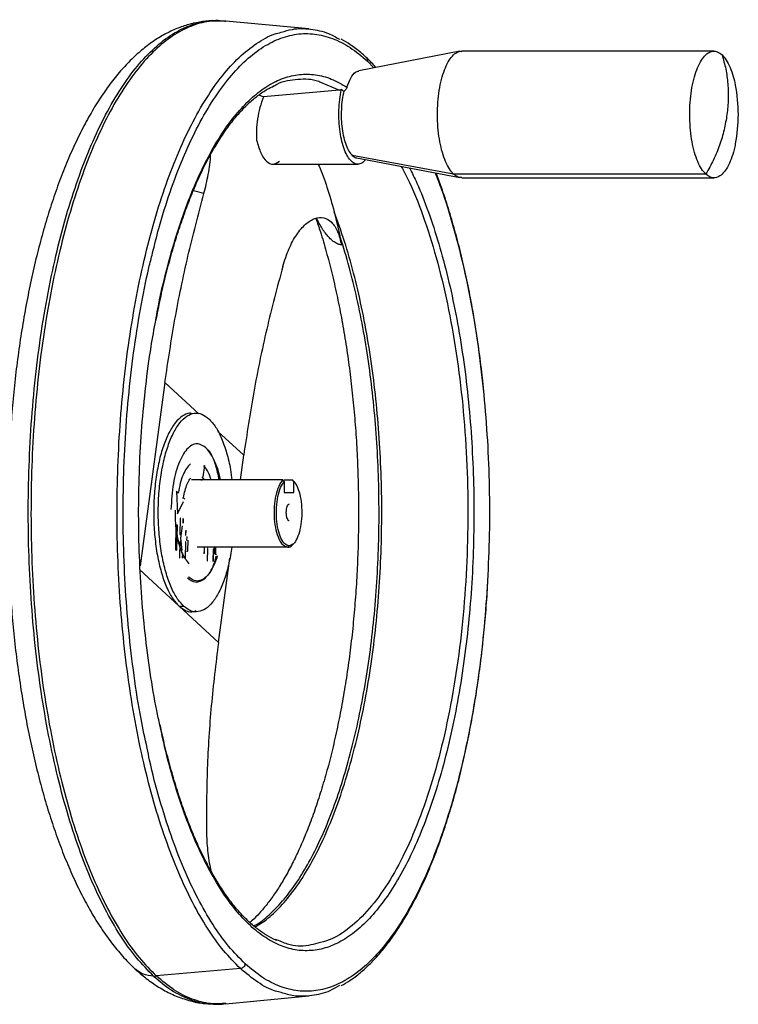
# Model space of a CAD drawing. Header units: millimetres. Extents: x 321 to 2529, y 215 to 2037.
# Tile 57 of 57: x 2385 to 2529, y 1290 to 1489. Entities that reach past the tile are written whole.
import ezdxf

# ---------------------------------------------------------------- set-up
doc = ezdxf.new("R2010")
doc.units = ezdxf.units.MM

msp = doc.modelspace()

# ---------------------------------------------------------------- linework, layer by layer
at = {"color": 7, "linetype": 'Continuous', "lineweight": 25}
for p, q in [((2426.19, 1488.35), (2424.33, 1488.45)), ((2442.9, 1486.79), (2426.17, 1488.37)), ((2473.35, 1482.29), (2452.97, 1478.39)), ((2524.51, 1482.32), (2473.7, 1482.32)), ((2432.85, 1473.53), (2433.74, 1473.14)), ((2449.05, 1474.46), (2433.74, 1473.14)), ((2472.07, 1457.55), (2451.65, 1461.32)), ((2435.65, 1459.57), (2452.77, 1459.57)), ((2452.52, 1460.84), (2473.35, 1456.86)), ((2522.89, 1457.55), (2472.07, 1457.55)), ((2473.7, 1456.82), (2524.51, 1456.82)), ((2448.01, 1449.96), (2449.05, 1445.49)), ((2449.05, 1445.49), (2449.49, 1443.28)), ((2413.9, 1415.63), (2408.9, 1378.67)), ((2429.1, 1395.98), (2429.78, 1400.96)), ((2421.89, 1398.91), (2421.53, 1396.6)), ((2419.48, 1395.98), (2419.27, 1395.99)), ((2437.68, 1395.98), (2419.48, 1395.98)), ((2421.16, 1395.99), (2421.4, 1395.98)), ((2437.96, 1395.65), (2437.68, 1395.98)), ((2437.96, 1395.98), (2439.6, 1395.98)), ((2439.87, 1395.65), (2439.6, 1395.98)), ((2439.74, 1395.76), (2439.6, 1395.98)), ((2439.98, 1395.53), (2439.75, 1395.81)), ((2437.96, 1395.65), (2437.96, 1393.44)), ((2439.87, 1393.44), (2439.87, 1395.65)), ((2416.59, 1393.35), (2416.21, 1393.75)), ((2416.21, 1393.75), (2416.44, 1389.18)), ((2417.47, 1392.4), (2417.66, 1392.4)), ((2417.92, 1392.11), (2417.66, 1392.4)), ((2437.96, 1393.44), (2439.87, 1393.44)), ((2416.99, 1388.32), (2416.93, 1385.02)), ((2416.97, 1385.01), (2417.03, 1388.31)), ((2417.03, 1388.31), (2416.99, 1388.32)), ((2417.56, 1388.25), (2417.55, 1387.25)), ((2417.6, 1388.25), (2417.56, 1388.25)), ((2417.58, 1387.25), (2417.6, 1388.25)), ((2416.11, 1386.89), (2416.03, 1381.9)), ((2416.42, 1386.86), (2416.11, 1386.89)), ((2416.33, 1381.86), (2416.42, 1386.86)), ((2417.37, 1386.75), (2417.03, 1384.29)), ((2417.55, 1387.25), (2417.58, 1387.25)), ((2416.93, 1385.02), (2416.97, 1385.01)), ((2417.03, 1384.29), (2417.29, 1381.76)), ((2418.1, 1385.85), (2418.08, 1384.89)), ((2418.08, 1384.89), (2418.12, 1384.89)), ((2418.12, 1384.89), (2418.13, 1385.69)), ((2416.03, 1381.9), (2416.33, 1381.86)), ((2416.91, 1383.62), (2416.86, 1380.32)), ((2416.9, 1380.32), (2416.95, 1383.61)), ((2416.95, 1383.61), (2416.91, 1383.62)), ((2418.06, 1383.49), (2418.01, 1380.2)), ((2418.04, 1380.19), (2418.1, 1383.49)), ((2418.1, 1383.49), (2418.06, 1383.49)), ((2438.64, 1382.44), (2420.4, 1382.44)), ((2421.81, 1382.44), (2421.8, 1381.28)), ((2422.48, 1382.2), (2422.44, 1379.7)), ((2422.48, 1379.7), (2422.52, 1382.2)), ((2422.52, 1382.2), (2422.48, 1382.2)), ((2423.63, 1382.07), (2423.59, 1379.58)), ((2423.63, 1379.57), (2423.67, 1382.07)), ((2423.67, 1382.07), (2423.63, 1382.07)), ((2438.64, 1382.44), (2438.92, 1382.74)), ((2439.75, 1383.06), (2439.98, 1383.34)), ((2416.86, 1380.32), (2416.9, 1380.32)), ((2417.45, 1381.26), (2417.43, 1380.26)), ((2417.43, 1380.26), (2417.47, 1380.25)), ((2417.49, 1381.25), (2417.45, 1381.26)), ((2417.47, 1380.25), (2417.49, 1381.25)), ((2418.01, 1380.2), (2418.04, 1380.19)), ((2418.25, 1381.65), (2418.55, 1381.62)), ((2421.61, 1381.28), (2421.92, 1381.24)), ((2424.01, 1381.03), (2424.32, 1381)), ((2424.67, 1363.25), (2426.97, 1380.22)), ((2422.44, 1379.7), (2422.48, 1379.7)), ((2423.01, 1379.64), (2423.05, 1379.64)), ((2423.59, 1379.58), (2423.63, 1379.57)), ((2408.8, 1377.92), (2416.74, 1370.58)), ((2416.74, 1370.58), (2424.67, 1363.25)), ((2416.74, 1370.58), (2417.66, 1370.58)), ((2429.11, 1297.6), (2412.17, 1296.1)), ((2411.63, 1296.08), (2412.17, 1296.1)), ((2426.17, 1290.5), (2442.9, 1292.09))]:
    msp.add_line(p, q, dxfattribs=at)
at = {"color": 8, "linetype": 'Continuous', "lineweight": 25}
for p, q in [((2454.69, 1480.34), (2455.97, 1478.96)), ((2445.28, 1476.09), (2449.05, 1474.46)), ((2421.77, 1453.66), (2419.63, 1454.22)), ((2420.75, 1409.3), (2413.9, 1415.63)), ((2429.78, 1400.96), (2424.57, 1405.77)), ((2421.34, 1396.6), (2421.78, 1395.98)), ((2416.44, 1389.18), (2417.67, 1391.64)), ((2418.29, 1384.58), (2418.28, 1383.79)), ((2418.55, 1381.62), (2418.59, 1383.87)), ((2423.85, 1382.44), (2423.83, 1381.03)), ((2424.13, 1381), (2424.16, 1382.44))]:
    msp.add_line(p, q, dxfattribs=at)
at = {"color": 7, "linetype": 'Continuous', "lineweight": 25}
for start, end in [(0, 11.4124), (348.6104, 0)]:
    msp.add_arc((2499.43, 1469.57), 30, start, end, dxfattribs=at)
for points, knots in [([(2424.33, 1488.45), (2424.23, 1488.45), (2423.28, 1488.51), (2421.49, 1488.31), (2419, 1487.83), (2416.55, 1487.02), (2414.14, 1485.91), (2411.77, 1484.5), (2409.45, 1482.77), (2407.17, 1480.73), (2404.95, 1478.36), (2402.8, 1475.69), (2400.73, 1472.72), (2398.75, 1469.47), (2396.88, 1465.97), (2395.11, 1462.24), (2393.45, 1458.28), (2391.9, 1454.12), (2390.46, 1449.76), (2389.13, 1445.23), (2387.91, 1440.53), (2386.81, 1435.67), (2385.82, 1430.68), (2384.95, 1425.56), (2384.2, 1420.33), (2383.56, 1415.01), (2383.05, 1409.62), (2382.66, 1404.16), (2382.39, 1398.65), (2382.25, 1393.12), (2382.23, 1387.58), (2382.33, 1382.04), (2382.56, 1376.53), (2382.91, 1371.06), (2383.38, 1365.64), (2383.97, 1360.3), (2384.69, 1355.05), (2385.52, 1349.9), (2386.46, 1344.87), (2387.53, 1339.98), (2388.7, 1335.24), (2389.99, 1330.66), (2391.39, 1326.26), (2392.89, 1322.05), (2394.51, 1318.03), (2396.23, 1314.23), (2398.06, 1310.65), (2400, 1307.31), (2402.05, 1304.21), (2404.22, 1301.38), (2406.19, 1299.15), (2407.47, 1297.93), (2407.94, 1297.48)], [0, 0, 0, 0, 0.0021845, 0.0200084, 0.0378174, 0.0557891, 0.0741096, 0.0929287, 0.1123381, 0.1323507, 0.1528934, 0.173829, 0.1949992, 0.2162676, 0.2375237, 0.258718, 0.2798325, 0.3008637, 0.3218157, 0.3426961, 0.3635134, 0.3842763, 0.4049927, 0.4256701, 0.4463149, 0.4669331, 0.4875299, 0.5081102, 0.5286784, 0.5492386, 0.5697947, 0.5903506, 0.610909, 0.6314735, 0.6520482, 0.6726373, 0.6932451, 0.7138767, 0.7345375, 0.7552335, 0.7759717, 0.7967596, 0.8176058, 0.8385196, 0.859511, 0.8805893, 0.901762, 0.9230311, 0.9443875, 0.9658007, 0.9871766, 1, 1, 1, 1]), ([(2437.34, 1486.12), (2438.08, 1486.35), (2440.04, 1486.96), (2443.24, 1486.86), (2446.42, 1486.2), (2448.35, 1485.13), (2449.08, 1484.73)], [0, 0, 0, 0, 0.190633, 0.500321, 0.810009, 1, 1, 1, 1]), ([(2454.44, 1481.07), (2454.08, 1481.4), (2453.03, 1482.34), (2451.36, 1483.62), (2450.02, 1484.37), (2449.4, 1484.72)], [0, 0, 0, 0, 0.221134, 0.640882, 1, 1, 1, 1]), ([(2456.41, 1479.05), (2456.13, 1479.37), (2455.48, 1480.11), (2454.81, 1480.73), (2454.44, 1481.07)], [0, 0, 0, 0, 0.44352, 1, 1, 1, 1]), ([(2472.07, 1457.55), (2471.78, 1457.88), (2471.19, 1458.52), (2470.42, 1460.04), (2469.77, 1461.89), (2469.27, 1464.05), (2468.94, 1466.41), (2468.8, 1468.9), (2468.84, 1471.41), (2469.07, 1473.85), (2469.48, 1476.13), (2470.05, 1478.16), (2470.76, 1479.85), (2471.59, 1481.16), (2472.49, 1481.99), (2473.21, 1482.36), (2473.61, 1482.29), (2473.7, 1482.28)], [0, 0, 0, 0, 0.070086, 0.140171, 0.210257, 0.280343, 0.350428, 0.420514, 0.4906, 0.560685, 0.630771, 0.700856, 0.770942, 0.841028, 0.911113, 0.981199, 1, 1, 1, 1]), ([(2526.14, 1481.59), (2526.44, 1481.27), (2527.03, 1480.63), (2527.79, 1479.1), (2528.41, 1477.4), (2528.69, 1476.09), (2528.82, 1475.51)], [0, 0, 0, 0, 0.263535, 0.52707, 0.790606, 1, 1, 1, 1]), ([(2450.58, 1475.06), (2450.82, 1475.72), (2451.3, 1477.04), (2452.17, 1478.14), (2452.75, 1478.25), (2452.99, 1478.3)], [0, 0, 0, 0, 0.374473, 0.748945, 1, 1, 1, 1]), ([(2412.09, 1427.95), (2412.39, 1429.46), (2412.98, 1432.53), (2414.01, 1436.97), (2415.15, 1441.3), (2416.38, 1445.43), (2417.7, 1449.36), (2419.11, 1453.07), (2420.59, 1456.54), (2422.15, 1459.78), (2423.78, 1462.75), (2425.46, 1465.46), (2427.2, 1467.89), (2428.98, 1470.03), (2430.8, 1471.89), (2432.64, 1473.43), (2434.33, 1474.6), (2435.4, 1475.12), (2435.85, 1475.33)], [0, 0, 0, 0, 0.06193, 0.125888, 0.189821, 0.253726, 0.317597, 0.38143, 0.44522, 0.508961, 0.572649, 0.636285, 0.699872, 0.763429, 0.826983, 0.890581, 0.954318, 1, 1, 1, 1]), ([(2435.58, 1475.17), (2435.88, 1475.35), (2437.56, 1476.36), (2440.69, 1476.73), (2443.64, 1476.82), (2445.15, 1476.14), (2445.28, 1476.09)], [0, 0, 0, 0, 0.096297, 0.528027, 0.959757, 1, 1, 1, 1]), ([(2433.74, 1473.14), (2433.49, 1472.42), (2432.99, 1470.98), (2432.52, 1468.68), (2432.28, 1466.43), (2432.34, 1465.07), (2432.38, 1464.41)], [0, 0, 0, 0, 0.249493, 0.500007, 0.757843, 1, 1, 1, 1]), ([(2454.32, 1460.5), (2454.2, 1460.35), (2453.84, 1459.87), (2453.15, 1459.56), (2452.31, 1459.56), (2451.48, 1460.07), (2450.72, 1461.03), (2450.06, 1462.4), (2449.53, 1464.11), (2449.15, 1466.08), (2448.95, 1468.23), (2448.93, 1470.43), (2449.08, 1472.61), (2449.33, 1473.92), (2449.46, 1474.58)], [0, 0, 0, 0, 0.040587, 0.127806, 0.215026, 0.302245, 0.389464, 0.476684, 0.563903, 0.651123, 0.738342, 0.825561, 0.912781, 1, 1, 1, 1]), ([(2449.46, 1474.58), (2449.39, 1474.55), (2449.26, 1474.49), (2449.12, 1474.47), (2449.05, 1474.46)], [0, 0, 0, 0, 0.500991, 1, 1, 1, 1]), ([(2450.58, 1475.06), (2450.55, 1474.98), (2450.5, 1474.84), (2450.35, 1474.62), (2450.17, 1474.42), (2450.02, 1474.32), (2449.94, 1474.27)], [0, 0, 0, 0, 0.250439, 0.50057, 0.749696, 1, 1, 1, 1]), ([(2528.82, 1463.65), (2528.78, 1463.45), (2528.62, 1462.49), (2528.16, 1461), (2527.46, 1459.29), (2526.63, 1457.99), (2525.72, 1457.14), (2524.77, 1456.76), (2523.81, 1456.85), (2523.19, 1457.32), (2522.89, 1457.55)], [0, 0, 0, 0, 0.036211, 0.173895, 0.311579, 0.449263, 0.586948, 0.724632, 0.862316, 1, 1, 1, 1]), ([(2421.77, 1453.66), (2422.08, 1454.93), (2422.69, 1457.47), (2423.09, 1460.2), (2423.1, 1461.45), (2423.1, 1461.45)], [0, 0, 0, 0, 0.499793, 0.998236, 1, 1, 1, 1]), ([(2451.65, 1461.32), (2451.89, 1461.11), (2452.18, 1460.86), (2452.48, 1460.87), (2452.52, 1460.88)], [0, 0, 0, 0, 0.842604, 1, 1, 1, 1]), ([(2444.76, 1459.57), (2444.83, 1459.44), (2445.51, 1458.05), (2446.62, 1454.9), (2447.54, 1451.64), (2448.01, 1449.96)], [0, 0, 0, 0, 0.050515, 0.508124, 1, 1, 1, 1]), ([(2478.17, 1413.62), (2478.08, 1414.56), (2477.82, 1417.3), (2477.25, 1421.74), (2476.49, 1426.92), (2475.61, 1431.97), (2474.63, 1436.89), (2473.53, 1441.65), (2472.34, 1446.25), (2471.04, 1450.66), (2469.78, 1454.52), (2468.91, 1456.81), (2468.54, 1457.78)], [0, 0, 0, 0, 0.057016, 0.164903, 0.272805, 0.380727, 0.488673, 0.596647, 0.704655, 0.812702, 0.920795, 1, 1, 1, 1]), ([(2473.7, 1456.87), (2473.47, 1456.87), (2472.91, 1456.88), (2472.38, 1457.31), (2472.07, 1457.55)], [0, 0, 0, 0, 0.422547, 1, 1, 1, 1]), ([(2444.32, 1448.64), (2444.63, 1447.75), (2445.36, 1445.59), (2446.43, 1441.93), (2447.53, 1437.7), (2448.55, 1433.29), (2449.47, 1428.7), (2450.29, 1423.96), (2451, 1419.09), (2451.61, 1414.11), (2452.1, 1409.03), (2452.49, 1403.87), (2452.75, 1398.66), (2452.9, 1393.42), (2452.93, 1388.15), (2452.84, 1382.89), (2452.64, 1377.66), (2452.31, 1372.47), (2451.88, 1367.34), (2451.33, 1362.3), (2450.66, 1357.36), (2449.9, 1352.55), (2449.02, 1347.87), (2448.05, 1343.35), (2446.99, 1339.01), (2445.83, 1334.87), (2444.6, 1330.94), (2443.29, 1327.23), (2441.92, 1323.77), (2440.49, 1320.56), (2439.02, 1317.62), (2437.52, 1314.96), (2436, 1312.59), (2434.48, 1310.51), (2432.97, 1308.74), (2431.81, 1307.54), (2431.17, 1307.01), (2431.01, 1306.88)], [0, 0, 0, 0, 0.020803, 0.050067, 0.079432, 0.108885, 0.138413, 0.168005, 0.197651, 0.227341, 0.257066, 0.28682, 0.316596, 0.346387, 0.376186, 0.405989, 0.435787, 0.465574, 0.495345, 0.525092, 0.554809, 0.584489, 0.614122, 0.643701, 0.673214, 0.70265, 0.731997, 0.761241, 0.790367, 0.819359, 0.848205, 0.876891, 0.905414, 0.933782, 0.962026, 0.990217, 1, 1, 1, 1]), ([(2437.65, 1438.99), (2438.04, 1440.19), (2438.81, 1442.6), (2440.43, 1445.5), (2442.24, 1447.63), (2444.12, 1448.79), (2445.93, 1448.95), (2447.51, 1448.04), (2448.77, 1446.17), (2449.25, 1444.24), (2449.49, 1443.28)], [0, 0, 0, 0, 0.124803, 0.24985, 0.37496, 0.499955, 0.624662, 0.749511, 0.874603, 1, 1, 1, 1]), ([(2410.32, 1341.95), (2409.89, 1343.91), (2408.88, 1348.63), (2407.64, 1356.58), (2406.57, 1365.63), (2405.85, 1374.92), (2405.48, 1384.35), (2405.47, 1393.83), (2405.81, 1403.26), (2406.5, 1412.56), (2407.54, 1421.65), (2408.93, 1430.39), (2410.23, 1437.09), (2411.16, 1440.66), (2411.41, 1441.63)], [0, 0, 0, 0, 0.064461, 0.154671, 0.244881, 0.335091, 0.425302, 0.515512, 0.605722, 0.695932, 0.786142, 0.876352, 0.966562, 1, 1, 1, 1]), ([(2412.9, 1346.59), (2412.68, 1347.57), (2411.93, 1350.96), (2410.91, 1357.17), (2409.86, 1365.11), (2409.13, 1373.31), (2408.69, 1381.64), (2408.56, 1390.04), (2408.74, 1398.44), (2409.22, 1406.76), (2410, 1414.91), (2410.94, 1422.07), (2411.74, 1426.34), (2412.06, 1428.1)], [0, 0, 0, 0, 0.039944, 0.138968, 0.237993, 0.337018, 0.436042, 0.535067, 0.634092, 0.733116, 0.832141, 0.931166, 1, 1, 1, 1]), ([(2419.29, 1409.36), (2419.15, 1409.39), (2418.52, 1409.49), (2417.39, 1408.91), (2415.97, 1407.61), (2414.68, 1405.56), (2413.56, 1402.9), (2412.67, 1399.72), (2412.03, 1396.15), (2411.66, 1392.32), (2411.6, 1388.38), (2411.82, 1384.48), (2412.34, 1380.77), (2413.12, 1377.39), (2414.14, 1374.48), (2415.35, 1372.1), (2416.27, 1371.09), (2416.74, 1370.58)], [0, 0, 0, 0, 0.018801, 0.088887, 0.158972, 0.229058, 0.299144, 0.369229, 0.439315, 0.5094, 0.579486, 0.649572, 0.719657, 0.789743, 0.859829, 0.929914, 1, 1, 1, 1]), ([(2422.76, 1408.29), (2423.23, 1407.79), (2424.15, 1406.77), (2425.36, 1404.4), (2426.37, 1401.48), (2427.07, 1398.62), (2427.32, 1396.68), (2427.41, 1395.98)], [0, 0, 0, 0, 0.219116, 0.438231, 0.657347, 0.876462, 1, 1, 1, 1]), ([(2422.16, 1402.45), (2421.65, 1402.79), (2420.47, 1403.59), (2418.53, 1402.72), (2416.74, 1399.87), (2415.45, 1395.41), (2415.23, 1391.82), (2415.12, 1390.02)], [0, 0, 0, 0, 0.159498, 0.3696235, 0.579749, 0.7898745, 1, 1, 1, 1]), ([(2424.84, 1395.98), (2424.64, 1397), (2424.11, 1399.65), (2422.96, 1401.65), (2422.16, 1402.48), (2422, 1402.64)], [0, 0, 0, 0, 0.335653, 0.869795, 1, 1, 1, 1]), ([(2422.16, 1402.45), (2422.31, 1402.29), (2422.79, 1401.81), (2423.54, 1400.65), (2424.3, 1398.82), (2424.81, 1397.22), (2424.99, 1396.19), (2425.02, 1395.98)], [0, 0, 0, 0, 0.129873, 0.396742, 0.663611, 0.93048, 1, 1, 1, 1]), ([(2417.66, 1392.4), (2417.75, 1392.9), (2417.94, 1393.92), (2418.38, 1395.18), (2418.79, 1396.04), (2419.07, 1396.34), (2419.15, 1396.42)], [0, 0, 0, 0, 0.293556, 0.587112, 0.880668, 1, 1, 1, 1]), ([(2418.81, 1379.07), (2418.31, 1379.7), (2417.31, 1380.98), (2416.32, 1384.59), (2416, 1387.78), (2416, 1389.56), (2416.01, 1389.9)], [0, 0, 0, 0, 0.308284, 0.616568, 0.924852, 1, 1, 1, 1]), ([(2427.37, 1382.44), (2427.19, 1381.34), (2426.82, 1379.04), (2425.93, 1375.98), (2424.82, 1373.31), (2423.53, 1371.27), (2422.11, 1369.93), (2420.62, 1369.35), (2419.1, 1369.48), (2418.14, 1370.22), (2417.66, 1370.58)], [0, 0, 0, 0, 0.114688, 0.241161, 0.367634, 0.494107, 0.620581, 0.747054, 0.873527, 1, 1, 1, 1]), ([(2438.64, 1382.44), (2438.96, 1382.47), (2439.35, 1382.51), (2439.67, 1383.04), (2439.74, 1383.13)], [0, 0, 0, 0, 0.812295, 1, 1, 1, 1]), ([(2418.43, 1376.24), (2418.94, 1375.89), (2420.14, 1375.08), (2422.07, 1376.02), (2423.6, 1378.06), (2424.12, 1380.1), (2424.25, 1380.61)], [0, 0, 0, 0, 0.245361, 0.568294, 0.891228, 1, 1, 1, 1]), ([(2424.45, 1380.69), (2424.3, 1380.2), (2423.92, 1379.02), (2423.16, 1377.58), (2422.22, 1376.39), (2421.21, 1375.72), (2419.99, 1375.5), (2419.15, 1376.08), (2418.64, 1376.43)], [0, 0, 0, 0, 0.113043, 0.273992, 0.43494, 0.595889, 0.756838, 1, 1, 1, 1]), ([(2449.41, 1294.16), (2450, 1294.49), (2451.3, 1295.22), (2453.27, 1296.72), (2455.32, 1298.59), (2457.32, 1300.76), (2459.27, 1303.22), (2461.16, 1305.96), (2462.98, 1308.97), (2464.72, 1312.24), (2466.39, 1315.76), (2467.97, 1319.52), (2469.47, 1323.5), (2470.88, 1327.69), (2472.19, 1332.09), (2473.4, 1336.66), (2474.5, 1341.41), (2475.5, 1346.31), (2476.39, 1351.35), (2477.17, 1356.51), (2477.84, 1361.78), (2478.38, 1367.14), (2478.75, 1371.64), (2478.9, 1374.36), (2478.94, 1375.26)], [0, 0, 0, 0, 0.038434, 0.084949, 0.131729, 0.178688, 0.225748, 0.272851, 0.319956, 0.367041, 0.414098, 0.461126, 0.508125, 0.555097, 0.602045, 0.648972, 0.695881, 0.742774, 0.789654, 0.836523, 0.883382, 0.930235, 0.977081, 1, 1, 1, 1]), ([(2416.74, 1370.58), (2417.22, 1370.23), (2418.18, 1369.51), (2419.38, 1369.29), (2420.05, 1369.6), (2420.23, 1369.68)], [0, 0, 0, 0, 0.423472, 0.846944, 1, 1, 1, 1]), ([(2436.43, 1303.26), (2436.37, 1303.29), (2435.67, 1303.53), (2434.34, 1304.29), (2432.46, 1305.57), (2430.6, 1307.18), (2428.78, 1309.07), (2427, 1311.25), (2425.27, 1313.72), (2423.59, 1316.45), (2421.97, 1319.45), (2420.42, 1322.71), (2418.95, 1326.21), (2417.55, 1329.94), (2416.24, 1333.89), (2415.02, 1338.04), (2413.9, 1342.32), (2413.25, 1345.3), (2412.93, 1346.76)], [0, 0, 0, 0, 0.006498, 0.074139, 0.141138, 0.207675, 0.273935, 0.34006, 0.406142, 0.472224, 0.538336, 0.604492, 0.670699, 0.736954, 0.803254, 0.869596, 0.935972, 1, 1, 1, 1]), ([(2422.25, 1325.21), (2422.31, 1323.94), (2422.43, 1321.41), (2422.84, 1318.6), (2423.19, 1317.29), (2423.21, 1317.21)], [0, 0, 0, 0, 0.486, 0.970688, 1, 1, 1, 1]), ([(2444.69, 1302.74), (2444.07, 1302.55), (2442.06, 1301.94), (2439.19, 1302.15), (2437, 1303.12), (2436.19, 1303.48)], [0, 0, 0, 0, 0.219421, 0.712525, 1, 1, 1, 1]), ([(2407.94, 1297.48), (2408.37, 1297.09), (2409.58, 1296.01), (2411.66, 1294.45), (2414.19, 1292.93), (2416.76, 1291.76), (2419.35, 1290.96), (2421.84, 1290.49), (2423.46, 1290.45), (2424.2, 1290.43)], [0, 0, 0, 0, 0.08969, 0.255405, 0.417532, 0.574427, 0.726084, 0.873321, 1, 1, 1, 1]), ([(2449.08, 1294.16), (2448.44, 1293.79), (2446.6, 1292.74), (2443.51, 1292.05), (2440.21, 1291.9), (2438.16, 1292.5), (2437.31, 1292.75)], [0, 0, 0, 0, 0.166945, 0.475945, 0.784944, 1, 1, 1, 1]), ([(2424.2, 1290.43), (2424.31, 1290.42), (2424.98, 1290.38), (2425.64, 1290.47), (2426.21, 1290.54)], [0, 0, 0, 0, 0.154392, 1, 1, 1, 1])]:
    msp.add_open_spline(points, degree=3, knots=knots, dxfattribs=at)
at = {"color": 8, "linetype": 'Continuous', "lineweight": 25}
for points, knots in [([(2411.63, 1296.08), (2410.47, 1297.25), (2408.16, 1299.58), (2404.87, 1304.19), (2401.77, 1309.56), (2398.88, 1315.71), (2396.24, 1322.56), (2393.86, 1330.06), (2391.78, 1338.14), (2390.01, 1346.71), (2388.58, 1355.68), (2387.48, 1364.99), (2386.74, 1374.53), (2386.36, 1384.21), (2386.35, 1393.94), (2386.7, 1403.63), (2387.42, 1413.19), (2388.48, 1422.51), (2389.9, 1431.52), (2391.64, 1440.12), (2393.7, 1448.23), (2396.05, 1455.78), (2398.68, 1462.69), (2401.55, 1468.89), (2404.64, 1474.33), (2407.91, 1478.94), (2411.35, 1482.7), (2414.91, 1485.56), (2418.56, 1487.51), (2422.26, 1488.42), (2424.79, 1488.66), (2426.06, 1488.35), (2426.09, 1488.34)], [0, 0, 0, 0, 0.034451, 0.068902, 0.103353, 0.137804, 0.172255, 0.206706, 0.241157, 0.275608, 0.310059, 0.34451, 0.378961, 0.413411, 0.447862, 0.482313, 0.516764, 0.551215, 0.585666, 0.620117, 0.654568, 0.689019, 0.72347, 0.757921, 0.792372, 0.826823, 0.861274, 0.895725, 0.930176, 0.964627, 0.999078, 1, 1, 1, 1]), ([(2426.18, 1488.33), (2425.06, 1488.38), (2422.69, 1488.48), (2419.1, 1487.46), (2415.45, 1485.54), (2411.89, 1482.68), (2408.46, 1478.92), (2405.18, 1474.3), (2402.09, 1468.87), (2399.22, 1462.67), (2396.6, 1455.76), (2394.25, 1448.22), (2392.19, 1440.11), (2390.44, 1431.51), (2389.03, 1422.5), (2387.96, 1413.18), (2387.25, 1403.63), (2386.9, 1393.94), (2386.91, 1384.21), (2387.29, 1374.53), (2388.03, 1364.99), (2389.12, 1355.69), (2390.56, 1346.72), (2392.33, 1338.15), (2394.41, 1330.08), (2396.78, 1322.58), (2399.43, 1315.73), (2402.31, 1309.58), (2405.42, 1304.21), (2408.7, 1299.61), (2411.02, 1297.27), (2412.17, 1296.1)], [0, 0, 0, 0, 0.031355, 0.06595, 0.100544, 0.135138, 0.169733, 0.204327, 0.238922, 0.273516, 0.308111, 0.342705, 0.3773, 0.411894, 0.446489, 0.481083, 0.515678, 0.550272, 0.584866, 0.619461, 0.654055, 0.68865, 0.723244, 0.757839, 0.792433, 0.827028, 0.861622, 0.896217, 0.930811, 0.965406, 1, 1, 1, 1]), ([(2429.11, 1297.6), (2427.97, 1298.75), (2425.69, 1301.04), (2422.46, 1305.58), (2419.41, 1310.85), (2416.57, 1316.91), (2413.97, 1323.65), (2411.63, 1331.03), (2409.58, 1338.97), (2407.85, 1347.4), (2406.43, 1356.23), (2405.35, 1365.39), (2404.63, 1374.77), (2404.25, 1384.3), (2404.24, 1393.87), (2404.59, 1403.4), (2405.29, 1412.8), (2406.34, 1421.97), (2407.73, 1430.83), (2409.44, 1439.3), (2411.47, 1447.28), (2413.78, 1454.7), (2416.37, 1461.5), (2419.19, 1467.6), (2422.23, 1472.95), (2425.45, 1477.49), (2428.83, 1481.2), (2432.34, 1483.96), (2435.19, 1485.61), (2436.87, 1486.01), (2437.34, 1486.12)], [0, 0, 0, 0, 0.036517, 0.073034, 0.109551, 0.146068, 0.182585, 0.219103, 0.25562, 0.292137, 0.328654, 0.365171, 0.401688, 0.438205, 0.474722, 0.511239, 0.547756, 0.584274, 0.620791, 0.657308, 0.693825, 0.730342, 0.766859, 0.803376, 0.839893, 0.87641, 0.912927, 0.949444, 0.985962, 1, 1, 1, 1]), ([(2411.41, 1441.63), (2411.82, 1443.3), (2412.88, 1447.63), (2414.92, 1454.02), (2417.46, 1460.76), (2420.26, 1466.8), (2423.27, 1472.09), (2426.46, 1476.59), (2429.81, 1480.25), (2433.27, 1483.03), (2436.83, 1484.92), (2440.44, 1485.88), (2444.06, 1485.92), (2447.67, 1485.01), (2451.24, 1483.24), (2453.54, 1481.31), (2454.69, 1480.34)], [0, 0, 0, 0, 0.046175, 0.119546, 0.192917, 0.266288, 0.33966, 0.413031, 0.486402, 0.559773, 0.633144, 0.706515, 0.779887, 0.853258, 0.926629, 1, 1, 1, 1]), ([(2454.43, 1481.06), (2454.47, 1481.03), (2454.59, 1480.94), (2454.7, 1480.68), (2454.69, 1480.45), (2454.69, 1480.34)], [0, 0, 0, 0, 0.169171, 0.584585, 1, 1, 1, 1]), ([(2412.06, 1428.1), (2412.2, 1428.87), (2412.77, 1432.2), (2414.07, 1437.72), (2415.94, 1444.56), (2418.07, 1450.87), (2420.41, 1456.63), (2422.96, 1461.79), (2425.68, 1466.29), (2428.55, 1470.09), (2431.54, 1473.16), (2434.64, 1475.48), (2437.8, 1477.01), (2441.01, 1477.75), (2444.23, 1477.68), (2447.44, 1476.87), (2449.53, 1475.66), (2450.58, 1475.06)], [0, 0, 0, 0, 0.0213129, 0.0912192, 0.1611254, 0.2310316, 0.3009378, 0.370844, 0.4407503, 0.5106565, 0.5805627, 0.6504689, 0.7203751, 0.7902813, 0.8601876, 0.9300938, 1, 1, 1, 1]), ([(2461.53, 1459.12), (2462.09, 1458.06), (2463.79, 1454.85), (2466.28, 1448.33), (2468.93, 1439.78), (2471.13, 1430.36), (2472.87, 1420.3), (2474.11, 1409.75), (2474.83, 1398.88), (2475.02, 1387.86), (2474.67, 1376.87), (2473.81, 1366.07), (2472.42, 1355.65), (2470.55, 1345.76), (2468.22, 1336.57), (2465.46, 1328.22), (2462.32, 1320.84), (2458.85, 1314.55), (2455.11, 1309.44), (2451.14, 1305.67), (2447.65, 1303.38), (2445.47, 1302.91), (2444.69, 1302.74)], [0, 0, 0, 0, 0.0259197, 0.0784166, 0.1309134, 0.1834103, 0.2359072, 0.288404, 0.3409009, 0.3933977, 0.4458946, 0.4983914, 0.5508883, 0.6033851, 0.655882, 0.7083789, 0.7608757, 0.8133726, 0.8658694, 0.9183663, 0.9708631, 1, 1, 1, 1]), ([(2463.21, 1458.8), (2463.7, 1457.8), (2465.04, 1455.09), (2467.01, 1449.99), (2469.11, 1443.62), (2470.96, 1436.73), (2472.55, 1429.42), (2473.86, 1421.74), (2474.91, 1413.78), (2475.36, 1408.31), (2475.59, 1405.57)], [0, 0, 0, 0, 0.076705, 0.208604, 0.340503, 0.472403, 0.604302, 0.736201, 0.868101, 1, 1, 1, 1]), ([(2468.34, 1457.82), (2468.78, 1456.71), (2470.08, 1453.41), (2471.98, 1447.23), (2474.02, 1439.4), (2475.73, 1431.04), (2477.15, 1422.31), (2477.81, 1416.24), (2478.14, 1413.21)], [0, 0, 0, 0, 0.0917387, 0.273391, 0.4550432, 0.6366955, 0.8183477, 1, 1, 1, 1]), ([(2432.07, 1305.97), (2432.81, 1306.42), (2434.56, 1307.49), (2437.21, 1310.02), (2440, 1313.38), (2442.66, 1317.44), (2445.16, 1322.12), (2447.48, 1327.39), (2449.6, 1333.2), (2451.51, 1339.51), (2453.18, 1346.26), (2454.6, 1353.39), (2455.76, 1360.83), (2456.65, 1368.52), (2457.26, 1376.4), (2457.58, 1384.39), (2457.62, 1392.43), (2457.37, 1400.44), (2456.83, 1408.35), (2456.01, 1416.1), (2454.92, 1423.61), (2453.57, 1430.83), (2451.96, 1437.67), (2450.12, 1444.12), (2448.71, 1448.01), (2448.01, 1449.96)], [0, 0, 0, 0, 0.032977, 0.076933, 0.120888, 0.164844, 0.208799, 0.252755, 0.296711, 0.340666, 0.384622, 0.428577, 0.472533, 0.516489, 0.560444, 0.6044, 0.648355, 0.692311, 0.736266, 0.780222, 0.824178, 0.868133, 0.912089, 0.956044, 1, 1, 1, 1]), ([(2449.49, 1443.28), (2449.24, 1443.33), (2448.85, 1443.41), (2448.36, 1443.66), (2447.89, 1443.96), (2447.34, 1444.42), (2446.69, 1445.09), (2446.05, 1445.91), (2445.43, 1446.86), (2444.9, 1447.77), (2444.61, 1448.39), (2444.49, 1448.66)], [0, 0, 0, 0, 0.105163, 0.162077, 0.2228, 0.325571, 0.442898, 0.584864, 0.73277, 0.885973, 1, 1, 1, 1]), ([(2431.82, 1306.18), (2432.17, 1306.37), (2433.45, 1307.09), (2435.61, 1309), (2438.27, 1311.87), (2440.82, 1315.39), (2443.24, 1319.46), (2445.51, 1324.08), (2447.62, 1329.19), (2449.55, 1334.78), (2451.29, 1340.78), (2452.82, 1347.16), (2454.13, 1353.86), (2455.21, 1360.84), (2456.05, 1368.04), (2456.64, 1375.4), (2456.99, 1382.88), (2457.08, 1390.4), (2456.92, 1397.91), (2456.51, 1405.36), (2455.86, 1412.69), (2454.95, 1419.84), (2453.82, 1426.75), (2452.45, 1433.37), (2450.88, 1439.68), (2449.66, 1443.56), (2449.05, 1445.49)], [0, 0, 0, 0, 0.01577, 0.058563, 0.101355, 0.144148, 0.186941, 0.229733, 0.272526, 0.315318, 0.358111, 0.400904, 0.443696, 0.486489, 0.529281, 0.572074, 0.614867, 0.657659, 0.700452, 0.743244, 0.786037, 0.82883, 0.871622, 0.914415, 0.957207, 1, 1, 1, 1]), ([(2423.21, 1395.98), (2423.18, 1396.11), (2422.97, 1396.85), (2422.47, 1397.92), (2421.96, 1398.58), (2421.71, 1398.91)], [0, 0, 0, 0, 0.099103, 0.549552, 1, 1, 1, 1]), ([(2474.73, 1364.01), (2474.39, 1361.35), (2473.71, 1356.03), (2472.34, 1348.42), (2470.72, 1341.16), (2468.83, 1334.34), (2466.71, 1328.02), (2464.36, 1322.26), (2461.82, 1317.1), (2459.1, 1312.6), (2456.23, 1308.8), (2453.23, 1305.72), (2450.14, 1303.41), (2446.97, 1301.87), (2443.77, 1301.13), (2440.55, 1301.18), (2437.35, 1302.04), (2434.19, 1303.69), (2431.11, 1306.11), (2428.13, 1309.29), (2425.27, 1313.2), (2422.58, 1317.79), (2420.06, 1323.04), (2417.75, 1328.88), (2415.66, 1335.29), (2414.03, 1341.2), (2413.21, 1345.12), (2412.9, 1346.59)], [0, 0, 0, 0, 0.040656, 0.081312, 0.1219679, 0.1626239, 0.2032799, 0.2439359, 0.2845918, 0.3252478, 0.3659038, 0.4065598, 0.4472157, 0.4878717, 0.5285277, 0.5691837, 0.6098396, 0.6504956, 0.6911516, 0.7318076, 0.7724635, 0.8131195, 0.8537755, 0.8944315, 0.9350874, 0.9757434, 1, 1, 1, 1]), ([(2430.08, 1298.54), (2428.95, 1299.67), (2426.7, 1301.95), (2423.5, 1306.43), (2420.48, 1311.66), (2417.67, 1317.65), (2415.09, 1324.32), (2412.8, 1331.65), (2411.2, 1337.56), (2410.48, 1341.15), (2410.32, 1341.95)], [0, 0, 0, 0, 0.13726, 0.27452, 0.411781, 0.549041, 0.686301, 0.823561, 0.960821, 1, 1, 1, 1]), ([(2411.63, 1296.08), (2410.88, 1296.15), (2409.49, 1296.28), (2408.45, 1297.12), (2407.97, 1297.52)], [0, 0, 0, 0, 0.534946, 1, 1, 1, 1]), ([(2437.31, 1292.75), (2436.94, 1292.83), (2435.36, 1293.19), (2432.6, 1294.7), (2430.27, 1296.63), (2429.11, 1297.6)], [0, 0, 0, 0, 0.131954, 0.565977, 1, 1, 1, 1]), ([(2411.63, 1296.08), (2412.81, 1295.08), (2415.17, 1293.09), (2418.84, 1291.32), (2421.86, 1290.43), (2423.66, 1290.51), (2424.22, 1290.53)], [0, 0, 0, 0, 0.28981, 0.57962, 0.86943, 1, 1, 1, 1]), ([(2426.18, 1290.57), (2425.15, 1290.51), (2422.88, 1290.37), (2419.38, 1291.33), (2415.71, 1293.12), (2413.35, 1295.11), (2412.17, 1296.1)], [0, 0, 0, 0, 0.217156, 0.478104, 0.739052, 1, 1, 1, 1])]:
    msp.add_open_spline(points, degree=3, knots=knots, dxfattribs=at)
at = {"color": 7, "linetype": 'Continuous', "lineweight": 25}
for points in [[(2522.89, 1457.55), (2522.59, 1457.88), (2522, 1458.52), (2521.23, 1460.04), (2520.58, 1461.89), (2520.08, 1464.05), (2519.76, 1466.41), (2519.61, 1468.9), (2519.65, 1471.41), (2519.88, 1473.85), (2520.29, 1476.13), (2520.86, 1478.16), (2521.57, 1479.85), (2522.4, 1481.15), (2523.3, 1482.01), (2524.25, 1482.38), (2525.22, 1482.29), (2525.83, 1481.83), (2526.14, 1481.59)], [(2526.14, 1481.59), (2526.41, 1480.64), (2526.96, 1478.74), (2527.36, 1475.74), (2527.47, 1472.68), (2527.25, 1470.61), (2527.14, 1469.57)], [(2449.94, 1474.27), (2449.82, 1473.7), (2449.58, 1472.55), (2449.42, 1470.6), (2449.41, 1468.63), (2449.58, 1466.7), (2449.9, 1464.91), (2450.37, 1463.36), (2450.96, 1462.1), (2451.42, 1461.58), (2451.65, 1461.32)], [(2449.46, 1474.58), (2449.54, 1474.53), (2449.7, 1474.43), (2449.86, 1474.33), (2449.94, 1474.27)], [(2527.14, 1469.57), (2526.97, 1468.54), (2526.63, 1466.47), (2525.69, 1463.41), (2524.48, 1460.4), (2523.42, 1458.5), (2522.89, 1457.55)], [(2432.38, 1464.41), (2432.64, 1463.49), (2433.17, 1461.64), (2434.35, 1459.98), (2435.68, 1459.32), (2436.53, 1459.89), (2436.96, 1460.17)], [(2413.9, 1415.63), (2414.54, 1419.87), (2415.81, 1428.35), (2418.43, 1441.05), (2420.66, 1449.46), (2421.77, 1453.66)], [(2437.65, 1438.99), (2436.53, 1434.79), (2434.31, 1426.38), (2431.68, 1413.68), (2430.41, 1405.2), (2429.78, 1400.96)], [(2478.14, 1413.21), (2478.41, 1410.13), (2478.94, 1403.97), (2479.28, 1394.53), (2479.32, 1385.05), (2479.04, 1378.77), (2478.9, 1375.64)], [(2417.66, 1370.58), (2417.2, 1371.09), (2416.27, 1372.1), (2415.06, 1374.48), (2414.04, 1377.39), (2413.26, 1380.77), (2412.75, 1384.48), (2412.52, 1388.38), (2412.59, 1392.32), (2412.95, 1396.15), (2413.59, 1399.72), (2414.49, 1402.9), (2415.6, 1405.56), (2416.89, 1407.6), (2418.31, 1408.95), (2419.8, 1409.53), (2421.32, 1409.39), (2422.28, 1408.66), (2422.76, 1408.29)], [(2475.59, 1405.57), (2475.76, 1402.8), (2476.09, 1397.26), (2476.2, 1388.85), (2476.03, 1380.46), (2475.57, 1372.12), (2475.01, 1366.72), (2474.73, 1364.01)], [(2419.03, 1399.21), (2418.76, 1398.94), (2418.23, 1398.4), (2417.54, 1397.04), (2416.96, 1395.36), (2416.71, 1394.02), (2416.59, 1393.35)], [(2438.64, 1382.44), (2438.33, 1382.52), (2437.71, 1382.68), (2436.89, 1383.96), (2436.28, 1385.83), (2435.95, 1388.14), (2435.94, 1390.61), (2436.26, 1392.92), (2436.85, 1394.88), (2437.4, 1395.61), (2437.68, 1395.98)], [(2438.92, 1382.74), (2438.62, 1382.82), (2438.03, 1382.97), (2437.25, 1384.18), (2436.67, 1385.95), (2436.35, 1388.14), (2436.33, 1390.49), (2436.62, 1392.7), (2437.17, 1394.58), (2437.7, 1395.3), (2437.96, 1395.65)], [(2439.87, 1395.65), (2440.14, 1395.3), (2440.66, 1394.58), (2441.21, 1392.7), (2441.5, 1390.49), (2441.48, 1388.14), (2441.16, 1385.95), (2440.58, 1384.18), (2439.8, 1382.97), (2439.21, 1382.82), (2438.92, 1382.74)], [(2438.92, 1391.09), (2438.83, 1391.06), (2438.67, 1391.01), (2438.46, 1390.63), (2438.32, 1390.09), (2438.27, 1389.44), (2438.32, 1388.79), (2438.46, 1388.24), (2438.67, 1387.86), (2438.83, 1387.81), (2438.92, 1387.79)], [(2424.67, 1363.25), (2424.16, 1359.01), (2423.13, 1350.53), (2422.32, 1337.83), (2422.27, 1329.42), (2422.25, 1325.21)], [(2430.08, 1298.54), (2430.05, 1298.42), (2430, 1298.19), (2429.76, 1297.89), (2429.46, 1297.67), (2429.23, 1297.62), (2429.11, 1297.6)]]:
    msp.add_open_spline(points, degree=3, dxfattribs=at)
at = {"color": 8, "linetype": 'Continuous', "lineweight": 25}
msp.add_open_spline([(2478.9, 1375.64), (2478.7, 1372.53), (2478.28, 1366.31), (2477.22, 1357.24), (2475.85, 1348.47), (2474.15, 1340.09), (2472.15, 1332.19), (2469.86, 1324.84), (2467.3, 1318.12), (2464.51, 1312.08), (2461.5, 1306.79), (2458.31, 1302.29), (2454.96, 1298.63), (2451.5, 1295.84), (2447.94, 1293.96), (2444.33, 1293), (2440.71, 1292.96), (2437.1, 1293.87), (2433.53, 1295.63), (2431.23, 1297.57), (2430.08, 1298.54)], degree=3, dxfattribs=at)

doc.saveas('drawing.dxf')
